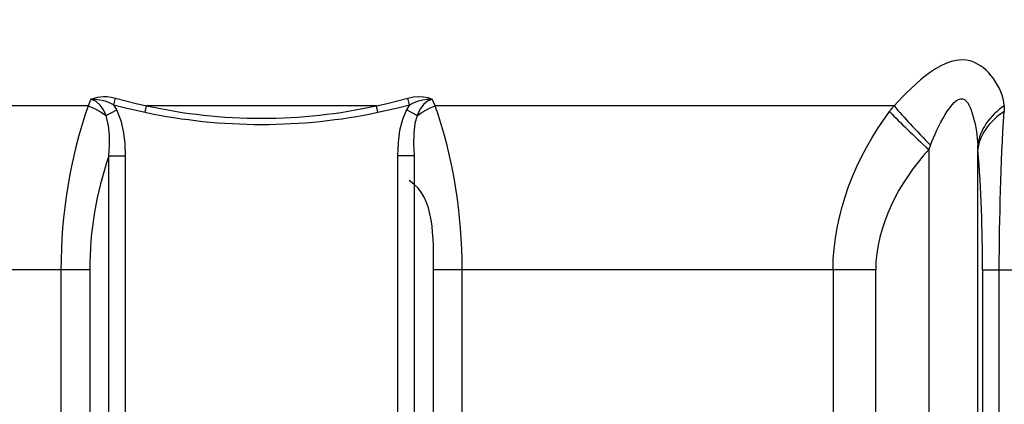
# Paper-space layout 'Sheet' of a CAD drawing. Header units: inches. Extents: x 0.2 to 10.8, y 0.2 to 8.3.
# Tile 248 of 256: x 3.426 to 3.717, y 6.487 to 6.601. Entities that reach past the tile are written whole.
import ezdxf

# ---------------------------------------------------------------- set-up
doc = ezdxf.new("R2010")
doc.units = ezdxf.units.IN
doc.header["$MEASUREMENT"] = 0
doc.layers.get('0').update_dxf_attribs({"lineweight": 5})
doc.styles.add('My Text', font='tahoma.ttf')
doc.dimstyles.new('My Dimension - mm [in] (ANSI)$0', dxfattribs={"dimtxt": 0.12, "dimasz": 0.09842519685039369, "dimexe": 0.125, "dimexo": 0.06299999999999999, "dimgap": 0.03149606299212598, "dimtad": 0, "dimlfac": 250, "dimzin": 4, "dimdsep": 46, "dimtxsty": 'My Text', "dimblk": 'Filled-1', "dimcen": 0.09, "dimclrd": 1, "dimclre": 1, "dimclrt": 1, "dimadec": 1, "dimazin": 1, "dimtfac": 1, "dimtofl": 0, "dimtmove": 0, "dimatfit": 3, "dimfxl": 1, "dimtolj": 1, "dimtzin": 4, "dimlwd": -1, "dimlwe": -1, "dimarcsym": 0})

# ---------------------------------------------------------------- blocks, each defined once
blk = doc.blocks.new('*D6')
at = {"color": 1, "true_color": 0xff0000}
for p, q in [((4.289866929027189, 4.820763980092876), (4.289866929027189, 4.91918917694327)), ((3.560363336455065, 4.820763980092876), (4.414866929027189, 4.820763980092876)), ((4.289866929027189, 4.722338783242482), (4.289866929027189, 3.808382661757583)), ((3.560363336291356, 3.709957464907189), (4.414866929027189, 3.709957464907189))]:
    blk.add_line(p, q, dxfattribs=at)
at = {"layer": 'Defpoints', "color": 0}
for p in [(3.497363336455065, 4.820763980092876), (3.497363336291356, 3.709957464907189), (4.289866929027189, 3.709957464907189)]:
    blk.add_point(p, dxfattribs=at)
at = {"color": 1, "true_color": 0xff0000, "insert": (4.289866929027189, 5.784117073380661), "char_height": 0.12, "attachment_point": 5, "rotation": 90, "style": 'My Text'}
blk.add_mtext('\\A1;277.70 mm [10.933 in]', dxfattribs=at)
blk = doc.blocks.new('Filled-1')

psp = doc.layouts.new('Sheet')

# ---------------------------------------------------------------- linework, layer by layer
at = {"color": 0, "linetype": 'ByBlock', "lineweight": -3}
for p, q in [((3.446875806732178, 6.577627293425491), (3.446062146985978, 6.57570846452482)), ((3.453623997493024, 6.576012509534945), (3.454145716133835, 6.577951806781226)), ((3.454547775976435, 6.574454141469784), (3.453623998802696, 6.576012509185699)), ((3.541102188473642, 6.576012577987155), (3.540178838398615, 6.574454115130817)), ((3.541102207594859, 6.576012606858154), (3.540580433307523, 6.577951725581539)), ((3.548664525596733, 6.57570846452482), (3.547850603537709, 6.577627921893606)), ((3.446062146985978, 6.57570846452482), (3.310291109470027, 6.57570846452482)), ((3.45134896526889, 6.572794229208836), (3.454547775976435, 6.574454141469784)), ((3.462934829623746, 6.573769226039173), (3.463347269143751, 6.57570846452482)), ((3.53137940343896, 6.57570846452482), (3.463347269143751, 6.57570846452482)), ((3.531791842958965, 6.573769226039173), (3.53137940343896, 6.57570846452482)), ((3.543377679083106, 6.572794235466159), (3.540178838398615, 6.574454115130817)), ((3.684435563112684, 6.57570846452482), (3.548664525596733, 6.57570846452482)), ((3.694698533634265, 6.562756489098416), (3.694698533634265, 6.182346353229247)), ((3.709243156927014, 6.182346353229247), (3.709243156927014, 6.562756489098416)), ((3.452203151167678, 6.177660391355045), (3.452203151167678, 6.5608854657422)), ((3.452203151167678, 6.560885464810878), (3.457132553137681, 6.560885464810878)), ((3.457132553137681, 6.177735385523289), (3.457132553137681, 6.560885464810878)), ((3.542523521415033, 6.560885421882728), (3.53759411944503, 6.560885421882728)), ((3.53759411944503, 6.560885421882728), (3.53759411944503, 6.177735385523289)), ((3.542523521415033, 6.560885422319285), (3.542523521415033, 6.177660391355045)), ((3.446525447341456, 6.527227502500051), (3.315732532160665, 6.527227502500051)), ((3.438033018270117, 6.527227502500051), (3.438033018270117, 6.176611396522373)), ((3.446525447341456, 6.527227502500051), (3.446525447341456, 6.177034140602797)), ((3.678994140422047, 6.527227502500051), (3.548201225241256, 6.527227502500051)), ((3.548201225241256, 6.177034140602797), (3.548201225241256, 6.527227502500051)), ((3.556693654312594, 6.176611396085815), (3.556693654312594, 6.527227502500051)), ((3.66638807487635, 6.527227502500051), (3.66638807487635, 6.181503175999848)), ((3.678994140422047, 6.181503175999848), (3.678994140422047, 6.527227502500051)), ((3.710617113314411, 6.527227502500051), (3.773419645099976, 6.527227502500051)), ((3.710617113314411, 6.527227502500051), (3.710617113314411, 6.181503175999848)), ((3.715552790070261, 6.181503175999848), (3.715552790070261, 6.527227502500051))]:
    psp.add_line(p, q, dxfattribs=at)
for points in [[(3.44687483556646, 6.577627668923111), (3.447514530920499, 6.57764527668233), (3.448144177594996, 6.577625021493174), (3.448802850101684, 6.577568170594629), (3.44950132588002, 6.577467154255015), (3.45023843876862, 6.577315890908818), (3.451014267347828, 6.577107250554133), (3.451832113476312, 6.57683072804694), (3.452700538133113, 6.576471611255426), (3.45362403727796, 6.576012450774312)], [(3.446875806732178, 6.577627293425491), (3.447479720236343, 6.577870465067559), (3.448119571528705, 6.578073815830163), (3.448853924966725, 6.578243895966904), (3.449688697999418, 6.578364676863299), (3.450629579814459, 6.578418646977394), (3.451678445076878, 6.578384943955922), (3.452847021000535, 6.578239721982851), (3.454145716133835, 6.577951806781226)], [(3.451348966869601, 6.572794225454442), (3.45058910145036, 6.574494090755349), (3.44961833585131, 6.575878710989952), (3.448398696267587, 6.576941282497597), (3.446876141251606, 6.57762807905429)], [(3.453623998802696, 6.576012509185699), (3.456711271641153, 6.575210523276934), (3.459814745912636, 6.574462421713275), (3.462934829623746, 6.573769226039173)], [(3.454145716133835, 6.577951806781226), (3.457196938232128, 6.577149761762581), (3.460263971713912, 6.576401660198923), (3.463347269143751, 6.57570846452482)], [(3.53137940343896, 6.57570846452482), (3.53446255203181, 6.57640162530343), (3.53752942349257, 6.577149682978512), (3.540580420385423, 6.577951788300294)], [(3.531791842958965, 6.573769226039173), (3.534911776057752, 6.574462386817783), (3.538015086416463, 6.575210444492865), (3.541102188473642, 6.576012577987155)], [(3.540580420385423, 6.577951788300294), (3.54227707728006, 6.578301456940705), (3.543825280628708, 6.578418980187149), (3.545212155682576, 6.578345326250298), (3.546525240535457, 6.578096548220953), (3.547850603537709, 6.577627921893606)], [(3.541102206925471, 6.576012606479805), (3.542461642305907, 6.576660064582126), (3.543769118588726, 6.57712390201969), (3.54502421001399, 6.577430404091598), (3.54633592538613, 6.577609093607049), (3.547848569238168, 6.577627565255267)], [(3.547850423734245, 6.577628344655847), (3.546473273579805, 6.577032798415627), (3.545245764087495, 6.576029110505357), (3.544205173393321, 6.574613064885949), (3.543377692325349, 6.572794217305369)], [(3.44606214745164, 6.575708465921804), (3.44792338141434, 6.574856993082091), (3.449698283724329, 6.573878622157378), (3.451348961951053, 6.572794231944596)], [(3.457132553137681, 6.560885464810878), (3.457017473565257, 6.56440530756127), (3.456655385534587, 6.567647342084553), (3.455939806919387, 6.570906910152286), (3.454547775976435, 6.574454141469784)], [(3.540178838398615, 6.574454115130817), (3.539006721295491, 6.571624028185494), (3.538203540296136, 6.56841667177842), (3.53773925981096, 6.564810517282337), (3.53759411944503, 6.560885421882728)], [(3.543377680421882, 6.572794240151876), (3.545028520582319, 6.573878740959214), (3.546803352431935, 6.574857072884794), (3.5486645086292, 6.57570851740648)], [(3.452203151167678, 6.560885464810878), (3.45238857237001, 6.564084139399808), (3.452373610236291, 6.566966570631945), (3.452100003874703, 6.569798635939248), (3.451348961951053, 6.572794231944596)], [(3.543377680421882, 6.572794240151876), (3.542732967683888, 6.570412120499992), (3.54239060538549, 6.567641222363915), (3.542328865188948, 6.564447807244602), (3.542523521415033, 6.560885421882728)]]:
    psp.add_lwpolyline(points, dxfattribs=at)
for centre, radius, start, end in [((3.264418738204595, 6.527764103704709), 0.4461987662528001, 359.9310956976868, 4.498033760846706), ((3.549778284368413, 6.527117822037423), 0.103252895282, 160.9108936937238, 179.9391373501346)]:
    psp.add_arc(centre, radius, start, end, dxfattribs=at)
for points, knots in [([(3.717040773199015, 6.57570846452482), (3.71659676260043, 6.581125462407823), (3.705066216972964, 6.597131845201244), (3.690500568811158, 6.58208492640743), (3.684435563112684, 6.57570846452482)], [0, 0, 0, 0, 0.3818071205, 1, 1, 1, 1]), ([(3.695200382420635, 6.56407303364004), (3.697229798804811, 6.569239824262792), (3.705530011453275, 6.586521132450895), (3.708966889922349, 6.568852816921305), (3.709191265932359, 6.56407303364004)], [0, 0, 0, 0, 0.5370551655, 1, 1, 1, 1]), ([(3.683089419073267, 6.573976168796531), (3.683308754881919, 6.574270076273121), (3.683751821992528, 6.574851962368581), (3.684206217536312, 6.575425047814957), (3.684435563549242, 6.575708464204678)], [0, 0, 0, 0, 0.5014634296, 1, 1, 1, 1]), ([(3.683089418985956, 6.57397616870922), (3.684784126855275, 6.572216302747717), (3.688615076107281, 6.568434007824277), (3.692536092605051, 6.564746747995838), (3.694698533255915, 6.562756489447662)], [0, 0, 0, 0, 0.4539457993, 1, 1, 1, 1]), ([(3.684435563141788, 6.57570846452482), (3.685968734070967, 6.573870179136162), (3.689500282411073, 6.569934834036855), (3.693164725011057, 6.566125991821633), (3.695200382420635, 6.56407303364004)], [0, 0, 0, 0, 0.4529416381, 1, 1, 1, 1]), ([(3.717040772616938, 6.575708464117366), (3.714948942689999, 6.574254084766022), (3.711370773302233, 6.57090923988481), (3.709454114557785, 6.566293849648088), (3.709191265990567, 6.564073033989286)], [0, 0, 0, 0, 0.5325479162, 1, 1, 1, 1]), ([(3.716952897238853, 6.57397616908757), (3.714873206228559, 6.57259623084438), (3.711313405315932, 6.569420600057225), (3.709447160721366, 6.564902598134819), (3.709243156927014, 6.562756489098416)], [0, 0, 0, 0, 0.5365550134, 1, 1, 1, 1]), ([(3.717040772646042, 6.575708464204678), (3.717029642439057, 6.575422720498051), (3.717003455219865, 6.574845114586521), (3.716970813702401, 6.574267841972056), (3.716952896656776, 6.573976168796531)], [0, 0, 0, 0, 0.4945842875, 1, 1, 1, 1]), ([(3.695200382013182, 6.564073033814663), (3.695114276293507, 6.563856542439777), (3.694943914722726, 6.56341884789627), (3.694779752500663, 6.562978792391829), (3.694698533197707, 6.562756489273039)], [0, 0, 0, 0, 0.4960727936, 1, 1, 1, 1]), ([(3.709243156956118, 6.562756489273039), (3.709236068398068, 6.562978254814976), (3.709220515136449, 6.563417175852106), (3.709201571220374, 6.563855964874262), (3.709191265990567, 6.564073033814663)], [0, 0, 0, 0, 0.5051974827, 1, 1, 1, 1])]:
    psp.add_open_spline(points, degree=3, knots=knots, dxfattribs=at)
for points in [[(3.446062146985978, 6.57570846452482), (3.440630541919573, 6.56025477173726), (3.438034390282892, 6.5436079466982), (3.438033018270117, 6.527227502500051)], [(3.462934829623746, 6.573769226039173), (3.485385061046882, 6.568994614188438), (3.509341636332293, 6.568994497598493), (3.531791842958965, 6.573769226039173)], [(3.463347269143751, 6.57570846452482), (3.48547600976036, 6.570750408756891), (3.509250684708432, 6.57075031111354), (3.53137940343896, 6.57570846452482)], [(3.556693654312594, 6.527227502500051), (3.556692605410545, 6.543607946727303), (3.554095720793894, 6.560254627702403), (3.548664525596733, 6.57570846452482)], [(3.66638807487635, 6.527227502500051), (3.666349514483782, 6.543774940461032), (3.673170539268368, 6.560730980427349), (3.68308941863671, 6.57397616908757)], [(3.715552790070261, 6.527227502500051), (3.715604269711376, 6.542817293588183), (3.716017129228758, 6.558414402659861), (3.716952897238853, 6.57397616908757)], [(3.694698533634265, 6.562756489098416), (3.685966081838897, 6.553195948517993), (3.678994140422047, 6.540175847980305), (3.678994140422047, 6.527227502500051)], [(3.548201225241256, 6.527227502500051), (3.548200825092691, 6.536327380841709), (3.548741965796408, 6.548734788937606), (3.541032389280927, 6.553569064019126)]]:
    psp.add_open_spline(points, degree=3, dxfattribs=at)

# ---------------------------------------------------------------- dimensions: what is measured, and where the dimension line sits
dim = psp.add_linear_dim(base=(4.289866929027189, 3.709957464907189), p1=(3.497363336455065, 4.820763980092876), p2=(3.497363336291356, 3.709957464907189), angle=90, dimstyle='My Dimension - mm [in] (ANSI)$0', override={"dimpost": ' mm'})
dim.commit()
dim.dimension.update_dxf_attribs({"geometry": '*D6', "text_midpoint": (4.289866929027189, 5.784117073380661), "dimtype": 160})

doc.saveas('drawing.dxf')
